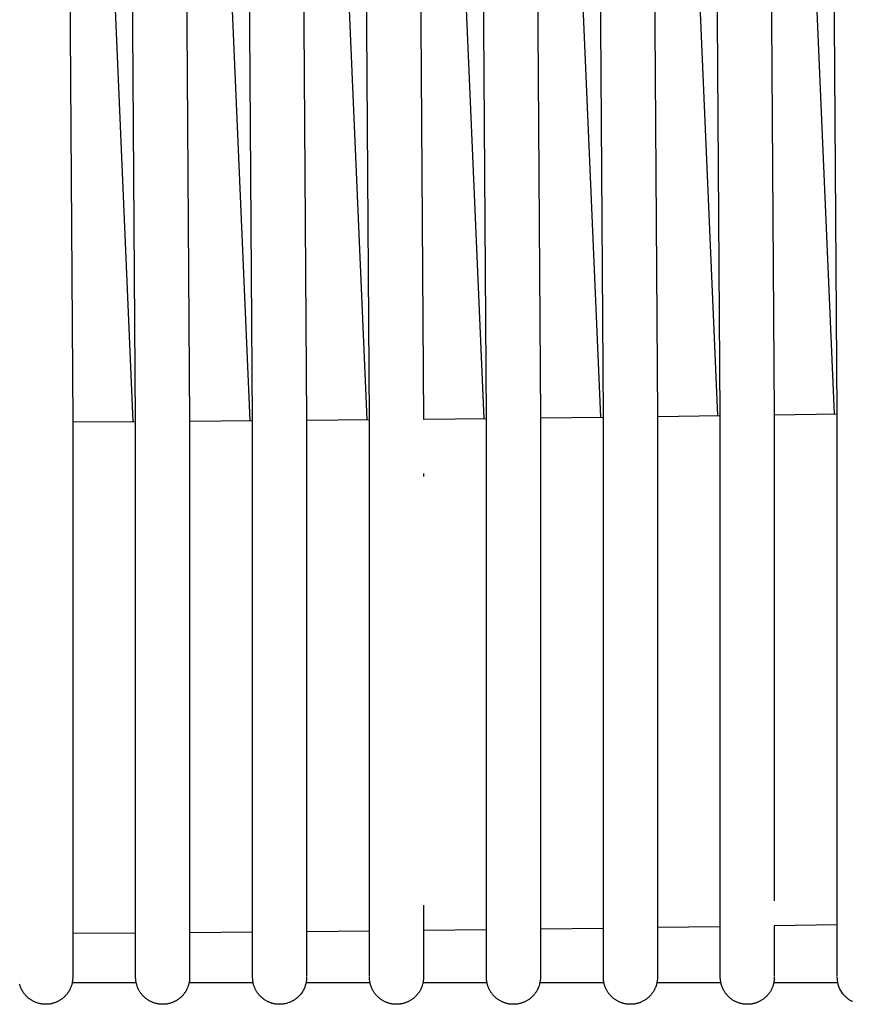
# Model space of a CAD drawing. Header units: millimetres. Extents: x 5000 to 6892, y 0 to 1693.
# Tile 11 of 49: x 5422 to 5514, y 0 to 109. Entities that reach past the tile are written whole.
import ezdxf

# ---------------------------------------------------------------- set-up
doc = ezdxf.new("R2010")
doc.units = ezdxf.units.MM
doc.layers.add('Make2D$Sichtbar$Kurven', color=18, linetype='Continuous', true_color=0x000000)

msp = doc.modelspace()

# ---------------------------------------------------------------- linework, layer by layer
at = {"layer": 'Make2D$Sichtbar$Kurven', "color": 18, "lineweight": -3, "true_color": 0x000000}
for points in [[(5434.81, 64.8), (5431.81, 506.25)], [(5447.81, 64.89), (5444.81, 506.25)], [(5460.81, 65.01), (5457.81, 506.25)], [(5473.81, 65.15), (5470.81, 506.25)], [(5486.81, 65.31), (5483.81, 506.25)], [(5499.81, 65.48), (5496.81, 506.26)], [(5512.81, 65.67), (5509.81, 506.26)], [(5425.09, 465.97), (5427.81, 64.72)], [(5438.09, 465.97), (5440.81, 64.8)], [(5451.09, 465.97), (5453.81, 64.89)], [(5464.09, 465.97), (5466.81, 65.01)], [(5477.09, 465.97), (5479.81, 65.15)], [(5490.09, 465.97), (5492.81, 65.31)], [(5503.09, 465.97), (5505.81, 65.52)], [(5434.55, 64.77), (5426.55, 250.6)], [(5447.55, 64.87), (5439.55, 250.61)], [(5460.54, 64.98), (5452.55, 250.59)], [(5473.54, 65.11), (5465.55, 250.56)], [(5486.53, 65.26), (5478.55, 250.53)], [(5499.52, 65.43), (5491.55, 250.52)], [(5512.51, 65.62), (5504.55, 250.52)], [(5512.81, 11.71), (5512.81, 65.67)], [(5427.81, 64.74), (5434.81, 64.78)], [(5427.81, 64.72), (5427.81, 10.69)], [(5434.81, 10.77), (5434.81, 64.8)], [(5440.81, 64.82), (5447.81, 64.87)], [(5440.81, 64.79), (5440.81, 10.77)], [(5447.81, 10.87), (5447.81, 64.89)], [(5453.81, 64.92), (5460.81, 64.98)], [(5453.81, 64.89), (5453.81, 10.88)], [(5460.81, 11), (5460.81, 65.01)], [(5466.81, 65.04), (5473.81, 65.12)], [(5473.81, 11.15), (5473.81, 65.15)], [(5479.81, 65.18), (5486.81, 65.27)], [(5479.81, 65.15), (5479.81, 11.15)], [(5486.81, 11.32), (5486.81, 65.31)], [(5492.81, 65.34), (5499.81, 65.44)], [(5492.81, 65.3), (5492.81, 11.32)], [(5499.81, 11.51), (5499.81, 65.48)], [(5505.81, 65.52), (5512.81, 65.62)], [(5505.81, 65.48), (5505.81, 11.51)], [(5427.81, 59), (5427.81, 58.83), (5427.81, 58.66)], [(5434.81, 58.64), (5434.81, 58.75)], [(5453.81, 59), (5453.81, 58.82), (5453.81, 58.64)], [(5453.81, 59), (5453.81, 59)], [(5466.81, 59), (5466.81, 58.83), (5466.81, 58.66)], [(5466.81, 59), (5466.81, 59)], [(5473.81, 58.75), (5473.81, 58.75)], [(5479.81, 59), (5479.81, 58.83), (5479.81, 58.66)], [(5479.81, 59), (5479.81, 59)], [(5492.81, 59), (5492.81, 59)], [(5492.81, 59), (5492.81, 58.82), (5492.81, 58.64)], [(5505.81, 59), (5505.81, 58.82), (5505.81, 58.65)], [(5505.81, 59), (5505.81, 59)], [(5512.81, 58.64), (5512.81, 58.75)], [(5460.81, 7.49), (5460.81, 7.94), (5460.81, 8.79), (5460.81, 9.9), (5460.81, 11)], [(5466.81, 11), (5466.81, 8.79), (5466.81, 7.93), (5466.81, 7.48)], [(5473.81, 7.63), (5473.81, 8.08), (5473.81, 8.94), (5473.81, 10.05), (5473.81, 11.15)], [(5479.81, 11.15), (5479.81, 8.94), (5479.81, 8.08), (5479.81, 7.63)], [(5486.81, 7.8), (5486.81, 9.11), (5486.81, 10.22), (5486.81, 11.32)], [(5492.81, 11.32), (5492.81, 9.11), (5492.81, 8.25), (5492.81, 7.8)], [(5499.81, 7.98), (5499.81, 8.43), (5499.81, 9.29), (5499.81, 10.4), (5499.81, 11.51)], [(5512.81, 8.18), (5512.81, 8.63), (5512.81, 9.49), (5512.81, 10.61), (5512.81, 11.71)], [(5427.81, 10.69), (5427.81, 8.48), (5427.81, 7.63), (5427.81, 7.18)], [(5434.81, 7.25), (5434.81, 8.56), (5434.81, 9.67), (5434.81, 10.77)], [(5440.81, 10.77), (5440.81, 8.56), (5440.81, 7.71), (5440.81, 7.26)], [(5447.81, 7.36), (5447.81, 10.87)], [(5453.81, 10.88), (5453.81, 7.36)], [(5512.81, 8.82), (5505.81, 8.71)], [(5434.81, 7.91), (5427.81, 7.87)], [(5447.81, 8.01), (5440.81, 7.96)], [(5460.81, 8.13), (5453.81, 8.06)], [(5473.81, 8.28), (5466.81, 8.2)], [(5486.81, 8.44), (5479.81, 8.35)], [(5486.81, 3.08), (5486.81, 7.8)], [(5499.81, 8.62), (5492.81, 8.52)], [(5492.81, 7.8), (5492.81, 3.09)], [(5499.81, 3.08), (5499.81, 7.98)], [(5505.81, 8.71), (5505.81, 8.44), (5505.81, 7.98)], [(5505.81, 7.98), (5505.81, 3.09)], [(5512.81, 3.08), (5512.81, 8.18)], [(5427.81, 7.18), (5427.81, 3.09)], [(5434.81, 3.08), (5434.81, 7.25)], [(5440.81, 7.26), (5440.81, 3.09)], [(5447.81, 3.09), (5447.81, 7.36)], [(5453.81, 7.36), (5453.81, 3.08)], [(5460.81, 3.09), (5460.81, 7.49)], [(5466.81, 7.48), (5466.81, 3.08)], [(5473.81, 3.09), (5473.81, 7.63)], [(5479.81, 7.63), (5479.81, 3.08)], [(5427.81, 3), (5427.81, 2.93), (5427.81, 2.85), (5427.8, 2.78), (5427.8, 2.7), (5427.79, 2.63), (5427.78, 2.55), (5427.77, 2.48), (5427.75, 2.4), (5427.74, 2.33), (5427.72, 2.25), (5427.7, 2.18), (5427.68, 2.1), (5427.65, 2.03), (5427.63, 1.96), (5427.6, 1.89), (5427.57, 1.82), (5427.54, 1.75), (5427.51, 1.68), (5427.48, 1.62), (5427.44, 1.55), (5427.4, 1.49), (5427.37, 1.43), (5427.33, 1.36), (5427.29, 1.3), (5427.24, 1.24), (5427.2, 1.18), (5427.16, 1.13), (5427.11, 1.07), (5427.06, 1.02), (5427.01, 0.96), (5426.96, 0.91), (5426.91, 0.86), (5426.86, 0.81), (5426.81, 0.76), (5426.75, 0.71), (5426.7, 0.67), (5426.64, 0.62), (5426.58, 0.58), (5426.52, 0.54), (5426.46, 0.5), (5426.4, 0.46), (5426.34, 0.42), (5426.28, 0.38), (5426.22, 0.35), (5426.15, 0.32), (5426.09, 0.28), (5426.02, 0.25), (5425.96, 0.23), (5425.89, 0.2), (5425.82, 0.17), (5425.75, 0.15), (5425.68, 0.13), (5425.61, 0.11), (5425.54, 0.09), (5425.47, 0.07), (5425.4, 0.06), (5425.33, 0.04), (5425.26, 0.03), (5425.19, 0.02), (5425.11, 0.01), (5425.04, 0.01), (5424.97, 0), (5424.89, 0), (5424.82, 0), (5424.74, 0), (5424.67, 0), (5424.59, 0.01), (5424.52, 0.01), (5424.44, 0.02), (5424.37, 0.03), (5424.29, 0.05), (5424.22, 0.06), (5424.14, 0.08), (5424.06, 0.09), (5423.99, 0.11), (5423.92, 0.14), (5423.84, 0.16), (5423.77, 0.19), (5423.7, 0.21), (5423.63, 0.24), (5423.56, 0.27), (5423.5, 0.3), (5423.43, 0.34), (5423.36, 0.37), (5423.3, 0.41), (5423.24, 0.45), (5423.18, 0.48), (5423.11, 0.53), (5423.05, 0.57), (5423, 0.61), (5422.94, 0.66), (5422.88, 0.7), (5422.83, 0.75), (5422.77, 0.8), (5422.72, 0.85), (5422.67, 0.9), (5422.62, 0.95), (5422.57, 1.01), (5422.52, 1.06), (5422.48, 1.12), (5422.43, 1.17), (5422.39, 1.23), (5422.35, 1.29), (5422.31, 1.35), (5422.27, 1.41), (5422.24, 1.46), (5422.21, 1.51), (5422.18, 1.56), (5422.15, 1.62), (5422.12, 1.67), (5422.1, 1.73), (5422.07, 1.78), (5422.05, 1.84), (5422.02, 1.89), (5422, 1.95), (5421.98, 2), (5421.96, 2.06), (5421.94, 2.12), (5421.93, 2.18), (5421.91, 2.23)], [(5434.88, 2.38), (5427.75, 2.38)], [(5427.81, 3.09), (5427.81, 3.01), (5427.81, 3)], [(5434.81, 3), (5434.81, 3.08)], [(5434.81, 3), (5434.81, 3), (5434.81, 3), (5434.81, 3), (5434.81, 3), (5434.81, 3)], [(5440.81, 3), (5440.81, 2.91), (5440.8, 2.7), (5440.79, 2.63), (5440.78, 2.55), (5440.77, 2.48), (5440.75, 2.4), (5440.74, 2.33), (5440.72, 2.25), (5440.7, 2.18), (5440.68, 2.11), (5440.65, 2.04), (5440.63, 1.97), (5440.6, 1.9), (5440.58, 1.83), (5440.55, 1.76), (5440.51, 1.7), (5440.48, 1.63), (5440.45, 1.57), (5440.41, 1.5), (5440.37, 1.44), (5440.34, 1.38), (5440.3, 1.32), (5440.25, 1.26), (5440.21, 1.2), (5440.17, 1.14), (5440.12, 1.09), (5440.08, 1.03), (5440.03, 0.98), (5439.98, 0.92), (5439.93, 0.87), (5439.88, 0.82), (5439.82, 0.77), (5439.77, 0.73), (5439.71, 0.68), (5439.66, 0.64), (5439.6, 0.59), (5439.54, 0.55), (5439.48, 0.51), (5439.42, 0.47), (5439.36, 0.43), (5439.3, 0.39), (5439.24, 0.36), (5439.17, 0.33), (5439.11, 0.29), (5439.04, 0.26), (5438.98, 0.23), (5438.91, 0.21), (5438.84, 0.18), (5438.77, 0.16), (5438.7, 0.13), (5438.63, 0.11), (5438.56, 0.09), (5438.49, 0.08), (5438.42, 0.06), (5438.35, 0.05), (5438.27, 0.03), (5438.2, 0.02), (5438.12, 0.02), (5438.05, 0.01), (5437.97, 0), (5437.9, 0), (5437.82, 0), (5437.75, 0), (5437.67, 0), (5437.59, 0.01), (5437.52, 0.01), (5437.44, 0.02), (5437.36, 0.03), (5437.29, 0.05), (5437.21, 0.06), (5437.14, 0.08), (5437.07, 0.09), (5436.99, 0.11), (5436.92, 0.13), (5436.85, 0.16), (5436.78, 0.18), (5436.71, 0.21), (5436.64, 0.24), (5436.57, 0.27), (5436.51, 0.3), (5436.44, 0.33), (5436.38, 0.36), (5436.31, 0.4), (5436.25, 0.44), (5436.19, 0.48), (5436.13, 0.52), (5436.07, 0.56), (5436.01, 0.6), (5435.95, 0.64), (5435.9, 0.69), (5435.84, 0.74), (5435.79, 0.78), (5435.74, 0.83), (5435.68, 0.88), (5435.63, 0.94), (5435.59, 0.99), (5435.54, 1.04), (5435.49, 1.1), (5435.45, 1.15), (5435.4, 1.21), (5435.36, 1.27), (5435.32, 1.33), (5435.28, 1.39), (5435.24, 1.45), (5435.21, 1.51), (5435.17, 1.58), (5435.14, 1.64), (5435.1, 1.71), (5435.07, 1.77), (5435.05, 1.84), (5435.02, 1.91), (5434.99, 1.97), (5434.97, 2.04), (5434.95, 2.11), (5434.93, 2.18), (5434.91, 2.25), (5434.89, 2.32), (5434.87, 2.4), (5434.86, 2.47), (5434.85, 2.54), (5434.84, 2.61), (5434.83, 2.69), (5434.82, 2.79), (5434.81, 2.89), (5434.81, 2.99), (5434.81, 3), (5434.81, 3)], [(5447.88, 2.38), (5440.75, 2.38)], [(5440.81, 3.09), (5440.81, 3)], [(5447.81, 3), (5447.81, 3.09)], [(5453.81, 3), (5453.81, 2.88), (5453.79, 2.68), (5453.77, 2.48), (5453.73, 2.28), (5453.67, 2.09), (5453.61, 1.91), (5453.53, 1.73), (5453.44, 1.56), (5453.35, 1.39), (5453.24, 1.23), (5453.12, 1.08), (5452.99, 0.94), (5452.94, 0.89), (5452.89, 0.84), (5452.84, 0.79), (5452.78, 0.74), (5452.73, 0.69), (5452.67, 0.65), (5452.62, 0.6), (5452.56, 0.56), (5452.5, 0.52), (5452.44, 0.48), (5452.38, 0.44), (5452.32, 0.4), (5452.25, 0.37), (5452.19, 0.33), (5452.12, 0.3), (5452.06, 0.27), (5451.99, 0.24), (5451.92, 0.21), (5451.85, 0.19), (5451.78, 0.16), (5451.71, 0.14), (5451.64, 0.12), (5451.57, 0.1), (5451.5, 0.08), (5451.43, 0.06), (5451.35, 0.05), (5451.28, 0.04), (5451.2, 0.03), (5451.13, 0.02), (5451.05, 0.01), (5450.97, 0), (5450.9, 0), (5450.82, 0), (5450.74, 0), (5450.67, 0), (5450.59, 0.01), (5450.51, 0.01), (5450.44, 0.02), (5450.36, 0.03), (5450.29, 0.05), (5450.22, 0.06), (5450.14, 0.07), (5450.07, 0.09), (5450, 0.11), (5449.93, 0.13), (5449.86, 0.15), (5449.79, 0.18), (5449.72, 0.2), (5449.65, 0.23), (5449.59, 0.26), (5449.52, 0.29), (5449.46, 0.32), (5449.39, 0.36), (5449.33, 0.39), (5449.27, 0.43), (5449.2, 0.47), (5449.14, 0.51), (5449.09, 0.55), (5449.03, 0.59), (5448.97, 0.63), (5448.91, 0.68), (5448.86, 0.72), (5448.8, 0.77), (5448.75, 0.82), (5448.7, 0.87), (5448.65, 0.92), (5448.6, 0.97), (5448.55, 1.03), (5448.5, 1.08), (5448.46, 1.14), (5448.42, 1.2), (5448.37, 1.25), (5448.33, 1.31), (5448.29, 1.37), (5448.25, 1.43), (5448.22, 1.5), (5448.18, 1.56), (5448.15, 1.62), (5448.11, 1.69), (5448.08, 1.76), (5448.05, 1.82), (5448.02, 1.89), (5448, 1.96), (5447.97, 2.03), (5447.95, 2.1), (5447.93, 2.17), (5447.91, 2.24), (5447.89, 2.31), (5447.87, 2.39), (5447.86, 2.46), (5447.85, 2.53), (5447.84, 2.61), (5447.83, 2.69), (5447.82, 2.76), (5447.82, 2.84), (5447.81, 2.92), (5447.81, 3)], [(5460.88, 2.38), (5453.75, 2.38)], [(5466.81, 3), (5466.81, 2.93), (5466.81, 2.85), (5466.8, 2.78), (5466.8, 2.71), (5466.79, 2.63), (5466.78, 2.56), (5466.77, 2.49), (5466.76, 2.41), (5466.74, 2.34), (5466.72, 2.27), (5466.7, 2.2), (5466.68, 2.13), (5466.66, 2.06), (5466.64, 1.99), (5466.61, 1.92), (5466.59, 1.86), (5466.56, 1.79), (5466.53, 1.73), (5466.5, 1.66), (5466.46, 1.6), (5466.43, 1.53), (5466.39, 1.47), (5466.36, 1.41), (5466.32, 1.35), (5466.28, 1.29), (5466.23, 1.23), (5466.19, 1.17), (5466.15, 1.11), (5466.1, 1.06), (5466.05, 1), (5466, 0.95), (5465.95, 0.9), (5465.9, 0.85), (5465.85, 0.8), (5465.8, 0.75), (5465.74, 0.7), (5465.69, 0.66), (5465.63, 0.61), (5465.57, 0.57), (5465.51, 0.53), (5465.45, 0.49), (5465.39, 0.45), (5465.33, 0.41), (5465.26, 0.37), (5465.2, 0.34), (5465.13, 0.31), (5465.07, 0.27), (5465, 0.24), (5464.93, 0.22), (5464.86, 0.19), (5464.79, 0.16), (5464.72, 0.14), (5464.65, 0.12), (5464.57, 0.1), (5464.5, 0.08), (5464.42, 0.06), (5464.35, 0.05), (5464.27, 0.04), (5464.2, 0.02), (5464.12, 0.02), (5464.04, 0.01), (5463.97, 0), (5463.89, 0), (5463.82, 0), (5463.74, 0), (5463.67, 0), (5463.59, 0.01), (5463.52, 0.01), (5463.44, 0.02), (5463.37, 0.03), (5463.3, 0.04), (5463.22, 0.06), (5463.15, 0.07), (5463.08, 0.09), (5463.01, 0.11), (5462.94, 0.13), (5462.87, 0.15), (5462.8, 0.17), (5462.74, 0.2), (5462.67, 0.23), (5462.6, 0.25), (5462.54, 0.28), (5462.47, 0.32), (5462.41, 0.35), (5462.34, 0.38), (5462.28, 0.42), (5462.22, 0.46), (5462.16, 0.5), (5462.1, 0.54), (5462.04, 0.58), (5461.98, 0.62), (5461.93, 0.67), (5461.87, 0.71), (5461.82, 0.76), (5461.76, 0.81), (5461.71, 0.86), (5461.66, 0.91), (5461.61, 0.96), (5461.56, 1.01), (5461.52, 1.07), (5461.47, 1.13), (5461.42, 1.18), (5461.38, 1.24), (5461.34, 1.3), (5461.3, 1.36), (5461.26, 1.42), (5461.22, 1.49), (5461.19, 1.55), (5461.15, 1.61), (5461.12, 1.68), (5461.09, 1.75), (5461.06, 1.81), (5461.03, 1.88), (5461, 1.95), (5460.98, 2.02), (5460.95, 2.09), (5460.93, 2.17), (5460.91, 2.24), (5460.89, 2.31), (5460.87, 2.39), (5460.86, 2.46), (5460.85, 2.54), (5460.82, 2.74), (5460.81, 2.95), (5460.81, 3)], [(5473.88, 2.38), (5466.75, 2.38)], [(5466.81, 3.08), (5466.81, 3)], [(5473.81, 3), (5473.81, 3.09)], [(5473.81, 3), (5473.81, 3)], [(5479.81, 3), (5479.81, 2.83), (5479.79, 2.64), (5479.76, 2.45), (5479.72, 2.26), (5479.67, 2.07), (5479.6, 1.89), (5479.52, 1.72), (5479.44, 1.55), (5479.4, 1.48), (5479.36, 1.42), (5479.32, 1.36), (5479.28, 1.3), (5479.24, 1.24), (5479.2, 1.18), (5479.16, 1.13), (5479.11, 1.07), (5479.06, 1.02), (5479.01, 0.96), (5478.96, 0.91), (5478.91, 0.86), (5478.86, 0.81), (5478.81, 0.76), (5478.75, 0.71), (5478.7, 0.66), (5478.64, 0.62), (5478.58, 0.58), (5478.52, 0.53), (5478.46, 0.49), (5478.4, 0.45), (5478.33, 0.41), (5478.27, 0.38), (5478.2, 0.34), (5478.14, 0.31), (5478.07, 0.28), (5478, 0.24), (5477.93, 0.22), (5477.86, 0.19), (5477.79, 0.16), (5477.71, 0.14), (5477.64, 0.12), (5477.56, 0.1), (5477.49, 0.08), (5477.41, 0.06), (5477.34, 0.05), (5477.26, 0.03), (5477.19, 0.02), (5477.11, 0.01), (5477.04, 0.01), (5476.97, 0), (5476.89, 0), (5476.82, 0), (5476.74, 0), (5476.67, 0), (5476.6, 0.01), (5476.52, 0.01), (5476.45, 0.02), (5476.38, 0.03), (5476.31, 0.04), (5476.24, 0.06), (5476.16, 0.07), (5476.09, 0.09), (5476.02, 0.11), (5475.95, 0.13), (5475.88, 0.15), (5475.82, 0.17), (5475.75, 0.19), (5475.68, 0.22), (5475.62, 0.25), (5475.55, 0.28), (5475.48, 0.31), (5475.42, 0.34), (5475.36, 0.38), (5475.29, 0.41), (5475.23, 0.45), (5475.17, 0.49), (5475.11, 0.53), (5475.05, 0.57), (5475, 0.61), (5474.94, 0.66), (5474.88, 0.7), (5474.83, 0.75), (5474.77, 0.8), (5474.72, 0.85), (5474.67, 0.9), (5474.62, 0.95), (5474.57, 1), (5474.52, 1.06), (5474.48, 1.12), (5474.43, 1.17), (5474.39, 1.23), (5474.34, 1.29), (5474.3, 1.35), (5474.26, 1.42), (5474.23, 1.48), (5474.19, 1.54), (5474.15, 1.61), (5474.12, 1.68), (5474.09, 1.74), (5474.06, 1.81), (5474.03, 1.88), (5474, 1.95), (5473.97, 2.03), (5473.95, 2.1), (5473.93, 2.17), (5473.9, 2.27), (5473.88, 2.37), (5473.86, 2.47), (5473.84, 2.57), (5473.83, 2.67), (5473.82, 2.77), (5473.81, 2.87), (5473.81, 2.97), (5473.81, 3)], [(5486.88, 2.38), (5479.75, 2.38)], [(5479.81, 3.08), (5479.81, 3)], [(5479.81, 3), (5479.81, 3)], [(5486.81, 3), (5486.81, 3.08)], [(5492.81, 3), (5492.81, 2.82), (5492.79, 2.62), (5492.76, 2.43), (5492.72, 2.25), (5492.66, 2.06), (5492.6, 1.88), (5492.57, 1.82), (5492.54, 1.75), (5492.51, 1.68), (5492.48, 1.62), (5492.44, 1.56), (5492.41, 1.49), (5492.37, 1.43), (5492.33, 1.37), (5492.29, 1.31), (5492.25, 1.25), (5492.21, 1.19), (5492.16, 1.14), (5492.12, 1.08), (5492.07, 1.02), (5492.02, 0.97), (5491.97, 0.92), (5491.92, 0.86), (5491.87, 0.81), (5491.81, 0.76), (5491.76, 0.72), (5491.7, 0.67), (5491.64, 0.62), (5491.58, 0.58), (5491.52, 0.53), (5491.46, 0.49), (5491.4, 0.45), (5491.33, 0.41), (5491.27, 0.38), (5491.2, 0.34), (5491.13, 0.31), (5491.06, 0.27), (5490.99, 0.24), (5490.92, 0.21), (5490.85, 0.18), (5490.77, 0.16), (5490.7, 0.13), (5490.63, 0.11), (5490.56, 0.09), (5490.48, 0.08), (5490.41, 0.06), (5490.34, 0.05), (5490.26, 0.03), (5490.19, 0.02), (5490.12, 0.01), (5490.04, 0.01), (5489.97, 0), (5489.9, 0), (5489.82, 0), (5489.75, 0), (5489.68, 0), (5489.61, 0.01), (5489.53, 0.01), (5489.46, 0.02), (5489.39, 0.03), (5489.32, 0.04), (5489.25, 0.05), (5489.18, 0.07), (5489.11, 0.08), (5489.04, 0.1), (5488.97, 0.12), (5488.9, 0.14), (5488.83, 0.17), (5488.76, 0.19), (5488.69, 0.22), (5488.63, 0.24), (5488.56, 0.27), (5488.5, 0.3), (5488.43, 0.34), (5488.37, 0.37), (5488.31, 0.41), (5488.24, 0.44), (5488.18, 0.48), (5488.12, 0.52), (5488.06, 0.56), (5488.01, 0.6), (5487.95, 0.65), (5487.89, 0.69), (5487.84, 0.74), (5487.78, 0.79), (5487.73, 0.84), (5487.68, 0.89), (5487.63, 0.94), (5487.58, 1), (5487.53, 1.05), (5487.48, 1.11), (5487.43, 1.17), (5487.39, 1.23), (5487.35, 1.29), (5487.3, 1.35), (5487.26, 1.42), (5487.23, 1.48), (5487.19, 1.55), (5487.15, 1.61), (5487.12, 1.68), (5487.08, 1.75), (5487.05, 1.82), (5487.02, 1.89), (5487, 1.96), (5486.97, 2.03), (5486.95, 2.11), (5486.93, 2.18), (5486.91, 2.25), (5486.89, 2.33), (5486.87, 2.4), (5486.85, 2.5), (5486.84, 2.6), (5486.83, 2.69), (5486.82, 2.79), (5486.81, 2.89), (5486.81, 2.99), (5486.81, 3)], [(5499.88, 2.38), (5492.75, 2.38)], [(5492.81, 3.09), (5492.81, 3)], [(5499.81, 3), (5499.81, 3.08)], [(5505.81, 3), (5505.81, 2.9), (5505.81, 2.8), (5505.8, 2.73), (5505.79, 2.66), (5505.78, 2.59), (5505.77, 2.52), (5505.76, 2.45), (5505.75, 2.38), (5505.73, 2.31), (5505.71, 2.24), (5505.69, 2.17), (5505.67, 2.1), (5505.65, 2.03), (5505.63, 1.96), (5505.6, 1.89), (5505.57, 1.83), (5505.54, 1.76), (5505.51, 1.7), (5505.48, 1.63), (5505.45, 1.57), (5505.41, 1.5), (5505.38, 1.44), (5505.34, 1.38), (5505.3, 1.32), (5505.26, 1.26), (5505.21, 1.2), (5505.17, 1.14), (5505.12, 1.08), (5505.07, 1.03), (5505.03, 0.97), (5504.97, 0.92), (5504.92, 0.87), (5504.87, 0.82), (5504.81, 0.77), (5504.76, 0.72), (5504.7, 0.67), (5504.64, 0.62), (5504.58, 0.58), (5504.52, 0.53), (5504.45, 0.49), (5504.39, 0.45), (5504.32, 0.41), (5504.26, 0.37), (5504.19, 0.33), (5504.12, 0.3), (5504.05, 0.27), (5503.98, 0.24), (5503.91, 0.21), (5503.84, 0.18), (5503.77, 0.16), (5503.7, 0.13), (5503.63, 0.11), (5503.56, 0.09), (5503.48, 0.08), (5503.41, 0.06), (5503.34, 0.05), (5503.27, 0.03), (5503.19, 0.02), (5503.12, 0.02), (5503.05, 0.01), (5502.98, 0), (5502.9, 0), (5502.83, 0), (5502.76, 0), (5502.69, 0), (5502.62, 0.01), (5502.54, 0.01), (5502.47, 0.02), (5502.4, 0.03), (5502.33, 0.04), (5502.26, 0.05), (5502.19, 0.07), (5502.12, 0.08), (5502.05, 0.1), (5501.98, 0.12), (5501.91, 0.14), (5501.84, 0.16), (5501.77, 0.19), (5501.71, 0.21), (5501.64, 0.24), (5501.57, 0.27), (5501.51, 0.3), (5501.44, 0.33), (5501.38, 0.36), (5501.32, 0.4), (5501.25, 0.44), (5501.19, 0.47), (5501.13, 0.51), (5501.07, 0.56), (5501.01, 0.6), (5500.95, 0.64), (5500.9, 0.69), (5500.84, 0.74), (5500.79, 0.79), (5500.73, 0.84), (5500.68, 0.89), (5500.63, 0.94), (5500.58, 1), (5500.53, 1.05), (5500.48, 1.11), (5500.43, 1.17), (5500.39, 1.23), (5500.34, 1.29), (5500.3, 1.36), (5500.26, 1.42), (5500.22, 1.49), (5500.17, 1.58), (5500.12, 1.67), (5500.08, 1.76), (5500.04, 1.85), (5500, 1.94), (5499.97, 2.04), (5499.94, 2.14), (5499.91, 2.23), (5499.89, 2.33), (5499.87, 2.42), (5499.85, 2.52), (5499.84, 2.62), (5499.82, 2.71), (5499.82, 2.81), (5499.81, 2.91), (5499.81, 3)], [(5512.88, 2.38), (5505.75, 2.38)], [(5514.52, 0.29), (5514.45, 0.33), (5514.39, 0.36), (5514.32, 0.4), (5514.26, 0.43), (5514.2, 0.47), (5514.13, 0.51), (5514.07, 0.55), (5514.01, 0.6), (5513.96, 0.64), (5513.9, 0.69), (5513.84, 0.74), (5513.79, 0.79), (5513.73, 0.84), (5513.68, 0.89), (5513.62, 0.95), (5513.57, 1), (5513.52, 1.06), (5513.47, 1.12), (5513.43, 1.18), (5513.31, 1.35), (5513.2, 1.52), (5513.11, 1.7), (5513.03, 1.88), (5512.96, 2.07), (5512.91, 2.25), (5512.86, 2.44), (5512.83, 2.63), (5512.82, 2.83), (5512.81, 3)]]:
    msp.add_lwpolyline(points, dxfattribs=at)

doc.saveas('drawing.dxf')
